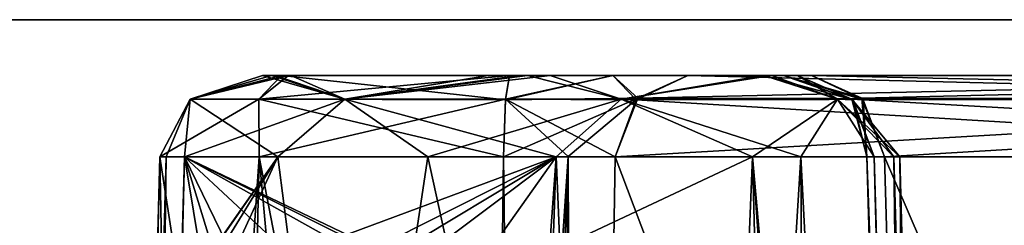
# Model space of a CAD drawing. Header units: inches. Extents: x -10 to 10, y -2.3 to 4.3.
# Tile 226 of 256: x -7.683 to -7.3299, y 0.4712 to 0.545. Entities that reach past the tile are written whole.
import ezdxf

# ---------------------------------------------------------------- set-up
doc = ezdxf.new("R2010")
doc.units = ezdxf.units.IN
doc.header["$LTSCALE"] = 65.185185
doc.header["$MEASUREMENT"] = 0
for name, color, linetype in [('5100', 7, 'CONTINUOUS'), ('5101', 7, 'CONTINUOUS'), ('5102', 7, 'CONTINUOUS'), ('5132', 7, 'CONTINUOUS'), ('5133', 7, 'CONTINUOUS'), ('5134', 7, 'CONTINUOUS'), ('5135', 7, 'CONTINUOUS'), ('5136', 7, 'CONTINUOUS'), ('5137', 7, 'CONTINUOUS'), ('5138', 7, 'CONTINUOUS'), ('5147', 7, 'CONTINUOUS'), ('5148', 7, 'CONTINUOUS'), ('5149', 7, 'CONTINUOUS'), ('5275', 7, 'CONTINUOUS'), ('5279', 7, 'CONTINUOUS'), ('5280', 7, 'CONTINUOUS'), ('5281', 7, 'CONTINUOUS'), ('5282', 7, 'CONTINUOUS'), ('5283', 7, 'CONTINUOUS'), ('5449', 7, 'CONTINUOUS'), ('5450', 7, 'CONTINUOUS'), ('8584', 7, 'CONTINUOUS'), ('8585', 7, 'CONTINUOUS'), ('8594', 7, 'CONTINUOUS')]:
    doc.layers.add(name, color=color, linetype=linetype)

msp = doc.modelspace()

# ---------------------------------------------------------------- linework, layer by layer
at = {"layer": '5100', "linetype": 'Continuous'}
for points in [[(-7.00716, -0.355, -1.11012), (-7.34848, -0.355, -1.71323), (-7.37286, 0.49579, -1.71107), (-7.00716, -0.355, -1.11012)], [(-7.02122, 0.49579, -1.08972), (-7.00716, -0.355, -1.11012), (-7.37286, 0.49579, -1.71107), (-7.02122, 0.49579, -1.08972)]]:
    msp.add_3dface(points, dxfattribs=at)
at = {"layer": '5101', "linetype": 'Continuous'}
for points in [[(-7.35468, -0.35516, -1.73281), (-7.35202, -0.35499, -1.75305), (-7.37921, 0.49587, -1.73195), (-7.35468, -0.35516, -1.73281)], [(-7.37921, 0.49587, -1.73195), (-7.35202, -0.35499, -1.75305), (-7.36426, 0.07008, -1.75338), (-7.37921, 0.49587, -1.73195)], [(-7.34848, -0.355, -1.71323), (-7.35468, -0.35516, -1.73281), (-7.37921, 0.49587, -1.73195), (-7.34848, -0.355, -1.71323)], [(-7.37286, 0.49579, -1.71107), (-7.34848, -0.355, -1.71323), (-7.37921, 0.49587, -1.73195), (-7.37286, 0.49579, -1.71107)], [(-7.37652, 0.49577, -1.75372), (-7.37921, 0.49587, -1.73195), (-7.36426, 0.07008, -1.75338), (-7.37652, 0.49577, -1.75372)]]:
    msp.add_3dface(points, dxfattribs=at)
at = {"layer": '5102', "linetype": 'Continuous'}
for points in [[(-7.61652, -0.355, -1.69876), (-7.63272, 0.49579, -1.80097), (-7.655, -0.355, -1.80097), (-7.61652, -0.355, -1.69876)], [(-7.655, -0.355, -1.80097), (-7.63272, 0.49579, -1.80097), (-7.62506, 0.44614, -1.84916), (-7.655, -0.355, -1.80097)], [(-7.63272, 0.49579, -1.80097), (-7.59045, 0.49579, -1.8981), (-7.62506, 0.44614, -1.84916), (-7.63272, 0.49579, -1.80097)], [(-7.59713, 0.49579, -1.71052), (-7.63272, 0.49579, -1.80097), (-7.61652, -0.355, -1.69876), (-7.59713, 0.49579, -1.71052)], [(-7.62506, 0.44614, -1.84916), (-7.59045, 0.49579, -1.8981), (-7.6175, 0.45671, -1.86486), (-7.62506, 0.44614, -1.84916)], [(-7.6175, 0.45671, -1.86486), (-7.59045, 0.49579, -1.8981), (-7.61283, 0.45933, -1.87266), (-7.6175, 0.45671, -1.86486)], [(-7.52019, -0.355, -1.64729), (-7.59713, 0.49579, -1.71052), (-7.61652, -0.355, -1.69876), (-7.52019, -0.355, -1.64729)], [(-7.59045, 0.49579, -1.8981), (-7.60672, 0.46037, -1.88143), (-7.61283, 0.45933, -1.87266), (-7.59045, 0.49579, -1.8981)], [(-7.58591, 0.46037, -1.90336), (-7.60672, 0.46037, -1.88143), (-7.59045, 0.49579, -1.8981), (-7.58591, 0.46037, -1.90336)], [(-7.50943, 0.49579, -1.66859), (-7.59713, 0.49579, -1.71052), (-7.51482, 0.06999, -1.65787), (-7.50943, 0.49579, -1.66859)], [(-7.51482, 0.06999, -1.65787), (-7.59713, 0.49579, -1.71052), (-7.52019, -0.355, -1.64729), (-7.51482, 0.06999, -1.65787)], [(-7.49057, 0.49579, -1.93336), (-7.58591, 0.46037, -1.90336), (-7.59045, 0.49579, -1.8981), (-7.49057, 0.49579, -1.93336)], [(-7.5607, 0.46037, -1.92004), (-7.58591, 0.46037, -1.90336), (-7.49057, 0.49579, -1.93336), (-7.5607, 0.46037, -1.92004)], [(-7.551, 0.45933, -1.92454), (-7.5607, 0.46037, -1.92004), (-7.49057, 0.49579, -1.93336), (-7.551, 0.45933, -1.92454)], [(-7.54247, 0.4567, -1.9278), (-7.551, 0.45933, -1.92454), (-7.49057, 0.49579, -1.93336), (-7.54247, 0.4567, -1.9278)], [(-7.52574, 0.44614, -1.9325), (-7.54247, 0.4567, -1.9278), (-7.49057, 0.49579, -1.93336), (-7.52574, 0.44614, -1.9325)], [(-7.52306, 0.04514, -1.94364), (-7.52574, 0.44614, -1.9325), (-7.49057, 0.49579, -1.93336), (-7.52306, 0.04514, -1.94364)], [(-7.52037, -0.355, -1.95463), (-7.52306, 0.04514, -1.94364), (-7.49057, 0.49579, -1.93336), (-7.52037, -0.355, -1.95463)], [(-7.45512, -0.355, -1.94933), (-7.52037, -0.355, -1.95463), (-7.49057, 0.49579, -1.93336), (-7.45512, -0.355, -1.94933)], [(-7.40287, 0.49579, -1.89143), (-7.45512, -0.355, -1.94933), (-7.49057, 0.49579, -1.93336), (-7.40287, 0.49579, -1.89143)], [(-7.39786, -0.355, -1.91756), (-7.45512, -0.355, -1.94933), (-7.40287, 0.49579, -1.89143), (-7.39786, -0.355, -1.91756)], [(-7.35883, -0.355, -1.86498), (-7.39786, -0.355, -1.91756), (-7.40287, 0.49579, -1.89143), (-7.35883, -0.355, -1.86498)], [(-7.36728, 0.49579, -1.80097), (-7.35883, -0.355, -1.86498), (-7.40287, 0.49579, -1.89143), (-7.36728, 0.49579, -1.80097)], [(-7.37652, 0.49577, -1.75372), (-7.36426, 0.07008, -1.75338), (-7.36949, 0.49579, -1.77686), (-7.37652, 0.49577, -1.75372)], [(-7.35202, -0.35499, -1.75305), (-7.3469, -0.355, -1.77681), (-7.36949, 0.49579, -1.77686), (-7.35202, -0.35499, -1.75305)], [(-7.36426, 0.07008, -1.75338), (-7.35202, -0.35499, -1.75305), (-7.36949, 0.49579, -1.77686), (-7.36426, 0.07008, -1.75338)], [(-7.3469, -0.355, -1.77681), (-7.345, -0.355, -1.80097), (-7.36949, 0.49579, -1.77686), (-7.3469, -0.355, -1.77681)], [(-7.36949, 0.49579, -1.77686), (-7.345, -0.355, -1.80097), (-7.36728, 0.49579, -1.80097), (-7.36949, 0.49579, -1.77686)], [(-7.345, -0.355, -1.80097), (-7.35883, -0.355, -1.86498), (-7.36728, 0.49579, -1.80097), (-7.345, -0.355, -1.80097)]]:
    msp.add_3dface(points, dxfattribs=at)
at = {"layer": '5132', "linetype": 'Continuous'}
for points in [[(-7.50943, 0.49579, -1.66859), (-7.51482, 0.06999, -1.65787), (-7.49876, -0.35525, -1.63918), (-7.50943, 0.49579, -1.66859)], [(-7.50943, 0.49579, -1.66859), (-7.49876, -0.35525, -1.63918), (-7.48628, 0.49589, -1.66099), (-7.50943, 0.49579, -1.66859)], [(-7.49876, -0.35525, -1.63918), (-7.4832, -0.355, -1.62236), (-7.48628, 0.49589, -1.66099), (-7.49876, -0.35525, -1.63918)], [(-7.48628, 0.49589, -1.66099), (-7.4832, -0.355, -1.62236), (-7.46948, 0.49579, -1.64335), (-7.48628, 0.49589, -1.66099)]]:
    msp.add_3dface(points, dxfattribs=at)
at = {"layer": '5133', "linetype": 'Continuous'}
for points in [[(-7.46948, 0.49579, -1.64335), (-7.4832, -0.355, -1.62236), (-7.12343, 0.49579, -1.03188), (-7.46948, 0.49579, -1.64335)], [(-7.12343, 0.49579, -1.03188), (-7.4832, -0.355, -1.62236), (-7.14815, -0.355, -1.03033), (-7.12343, 0.49579, -1.03188)]]:
    msp.add_3dface(points, dxfattribs=at)
at = {"layer": '5134', "linetype": 'Continuous'}
for points in [[(-7.44338, 0.525, -1.65812), (-7.46132, 0.5168, -1.64797), (-7.09733, 0.525, -1.04665), (-7.44338, 0.525, -1.65812)], [(-7.09733, 0.525, -1.04665), (-7.46132, 0.5168, -1.64797), (-7.11583, 0.51618, -1.03618), (-7.09733, 0.525, -1.04665)], [(-7.46132, 0.5168, -1.64797), (-7.46948, 0.49579, -1.64335), (-7.11583, 0.51618, -1.03618), (-7.46132, 0.5168, -1.64797)], [(-7.46948, 0.49579, -1.64335), (-7.12343, 0.49579, -1.03188), (-7.11583, 0.51618, -1.03618), (-7.46948, 0.49579, -1.64335)]]:
    msp.add_3dface(points, dxfattribs=at)
at = {"layer": '5135', "linetype": 'Continuous'}
for points in [[(-7.50881, 0.51618, -1.67731), (-7.46132, 0.5168, -1.64797), (-7.47027, 0.525, -1.68632), (-7.50881, 0.51618, -1.67731)], [(-7.5073, 0.525, -1.6985), (-7.50881, 0.51618, -1.67731), (-7.47027, 0.525, -1.68632), (-7.5073, 0.525, -1.6985)], [(-7.46132, 0.5168, -1.64797), (-7.44338, 0.525, -1.65812), (-7.47027, 0.525, -1.68632), (-7.46132, 0.5168, -1.64797)], [(-7.50943, 0.49579, -1.66859), (-7.48628, 0.49589, -1.66099), (-7.46132, 0.5168, -1.64797), (-7.50943, 0.49579, -1.66859)], [(-7.50943, 0.49579, -1.66859), (-7.46132, 0.5168, -1.64797), (-7.50881, 0.51618, -1.67731), (-7.50943, 0.49579, -1.66859)], [(-7.48628, 0.49589, -1.66099), (-7.46948, 0.49579, -1.64335), (-7.46132, 0.5168, -1.64797), (-7.48628, 0.49589, -1.66099)]]:
    msp.add_3dface(points, dxfattribs=at)
at = {"layer": '5136', "linetype": 'Continuous'}
for points in [[(-7.56643, 0.51649, -1.90528), (-7.6219, 0.51649, -1.8218), (-7.59269, 0.525, -1.84516), (-7.56643, 0.51649, -1.90528)], [(-7.6219, 0.51649, -1.8218), (-7.5973, 0.51649, -1.72464), (-7.58912, 0.525, -1.74996), (-7.6219, 0.51649, -1.8218)], [(-7.59269, 0.525, -1.84516), (-7.6219, 0.51649, -1.8218), (-7.58912, 0.525, -1.74996), (-7.59269, 0.525, -1.84516)], [(-7.5973, 0.51649, -1.72464), (-7.50881, 0.51618, -1.67731), (-7.58912, 0.525, -1.74996), (-7.5973, 0.51649, -1.72464)], [(-7.51496, 0.525, -1.90261), (-7.56643, 0.51649, -1.90528), (-7.59269, 0.525, -1.84516), (-7.51496, 0.525, -1.90261)], [(-7.50881, 0.51618, -1.67731), (-7.5073, 0.525, -1.6985), (-7.58912, 0.525, -1.74996), (-7.50881, 0.51618, -1.67731)], [(-7.46733, 0.51649, -1.92025), (-7.56643, 0.51649, -1.90528), (-7.4927, 0.525, -1.90345), (-7.46733, 0.51649, -1.92025)], [(-7.4927, 0.525, -1.90345), (-7.56643, 0.51649, -1.90528), (-7.50385, 0.525, -1.90363), (-7.4927, 0.525, -1.90345)], [(-7.50385, 0.525, -1.90363), (-7.56643, 0.51649, -1.90528), (-7.51496, 0.525, -1.90261), (-7.50385, 0.525, -1.90363)], [(-7.41338, 0.525, -1.85614), (-7.46733, 0.51649, -1.92025), (-7.4927, 0.525, -1.90345), (-7.41338, 0.525, -1.85614)], [(-7.38969, 0.51649, -1.85687), (-7.46733, 0.51649, -1.92025), (-7.41338, 0.525, -1.85614), (-7.38969, 0.51649, -1.85687)], [(-7.40405, 0.525, -1.76426), (-7.38969, 0.51649, -1.85687), (-7.41338, 0.525, -1.85614), (-7.40405, 0.525, -1.76426)], [(-7.38969, 0.51649, -1.85687), (-7.40405, 0.525, -1.76426), (-7.38451, 0.5165, -1.75679), (-7.38969, 0.51649, -1.85687)], [(-7.59045, 0.49579, -1.8981), (-7.63272, 0.49579, -1.80097), (-7.6219, 0.51649, -1.8218), (-7.59045, 0.49579, -1.8981)], [(-7.63272, 0.49579, -1.80097), (-7.59713, 0.49579, -1.71052), (-7.5973, 0.51649, -1.72464), (-7.63272, 0.49579, -1.80097)], [(-7.6219, 0.51649, -1.8218), (-7.63272, 0.49579, -1.80097), (-7.5973, 0.51649, -1.72464), (-7.6219, 0.51649, -1.8218)], [(-7.56643, 0.51649, -1.90528), (-7.59045, 0.49579, -1.8981), (-7.6219, 0.51649, -1.8218), (-7.56643, 0.51649, -1.90528)], [(-7.59713, 0.49579, -1.71052), (-7.50943, 0.49579, -1.66859), (-7.5973, 0.51649, -1.72464), (-7.59713, 0.49579, -1.71052)], [(-7.50943, 0.49579, -1.66859), (-7.50881, 0.51618, -1.67731), (-7.5973, 0.51649, -1.72464), (-7.50943, 0.49579, -1.66859)], [(-7.49057, 0.49579, -1.93336), (-7.59045, 0.49579, -1.8981), (-7.56643, 0.51649, -1.90528), (-7.49057, 0.49579, -1.93336)], [(-7.46733, 0.51649, -1.92025), (-7.49057, 0.49579, -1.93336), (-7.56643, 0.51649, -1.90528), (-7.46733, 0.51649, -1.92025)], [(-7.40287, 0.49579, -1.89143), (-7.49057, 0.49579, -1.93336), (-7.46733, 0.51649, -1.92025), (-7.40287, 0.49579, -1.89143)], [(-7.38969, 0.51649, -1.85687), (-7.40287, 0.49579, -1.89143), (-7.46733, 0.51649, -1.92025), (-7.38969, 0.51649, -1.85687)], [(-7.36728, 0.49579, -1.80097), (-7.40287, 0.49579, -1.89143), (-7.38969, 0.51649, -1.85687), (-7.36728, 0.49579, -1.80097)], [(-7.38451, 0.5165, -1.75679), (-7.36728, 0.49579, -1.80097), (-7.38969, 0.51649, -1.85687), (-7.38451, 0.5165, -1.75679)], [(-7.37652, 0.49577, -1.75372), (-7.36949, 0.49579, -1.77686), (-7.38451, 0.5165, -1.75679), (-7.37652, 0.49577, -1.75372)], [(-7.36949, 0.49579, -1.77686), (-7.36728, 0.49579, -1.80097), (-7.38451, 0.5165, -1.75679), (-7.36949, 0.49579, -1.77686)]]:
    msp.add_3dface(points, dxfattribs=at)
at = {"layer": '5137', "linetype": 'Continuous'}
for points in [[(-7.38451, 0.5165, -1.75679), (-7.40405, 0.525, -1.76426), (-7.4091, 0.525, -1.72974), (-7.38451, 0.5165, -1.75679)], [(-7.38047, 0.51618, -1.70676), (-7.38451, 0.5165, -1.75679), (-7.4091, 0.525, -1.72974), (-7.38047, 0.51618, -1.70676)], [(-7.39896, 0.525, -1.69629), (-7.38047, 0.51618, -1.70676), (-7.4091, 0.525, -1.72974), (-7.39896, 0.525, -1.69629)], [(-7.37921, 0.49587, -1.73195), (-7.37652, 0.49577, -1.75372), (-7.38451, 0.5165, -1.75679), (-7.37921, 0.49587, -1.73195)], [(-7.37921, 0.49587, -1.73195), (-7.38451, 0.5165, -1.75679), (-7.38047, 0.51618, -1.70676), (-7.37921, 0.49587, -1.73195)], [(-7.37286, 0.49579, -1.71107), (-7.37921, 0.49587, -1.73195), (-7.38047, 0.51618, -1.70676), (-7.37286, 0.49579, -1.71107)]]:
    msp.add_3dface(points, dxfattribs=at)
at = {"layer": '5138', "linetype": 'Continuous'}
for points in [[(-7.38047, 0.51618, -1.70676), (-7.39896, 0.525, -1.69629), (-7.02938, 0.5168, -1.0851), (-7.38047, 0.51618, -1.70676)], [(-7.02938, 0.5168, -1.0851), (-7.39896, 0.525, -1.69629), (-7.04732, 0.525, -1.07495), (-7.02938, 0.5168, -1.0851)], [(-7.02122, 0.49579, -1.08972), (-7.38047, 0.51618, -1.70676), (-7.02938, 0.5168, -1.0851), (-7.02122, 0.49579, -1.08972)], [(-7.02122, 0.49579, -1.08972), (-7.37286, 0.49579, -1.71107), (-7.38047, 0.51618, -1.70676), (-7.02122, 0.49579, -1.08972)]]:
    msp.add_3dface(points, dxfattribs=at)
at = {"layer": '5147', "linetype": 'Continuous'}
for points in [[(-7.34848, -0.355, 1.71323), (-7.0224, 0.49579, 1.09181), (-7.37286, 0.49579, 1.71107), (-7.34848, -0.355, 1.71323)], [(-7.34848, -0.355, 1.71323), (-7.00839, -0.355, 1.11228), (-7.0224, 0.49579, 1.09181), (-7.34848, -0.355, 1.71323)]]:
    msp.add_3dface(points, dxfattribs=at)
at = {"layer": '5148', "linetype": 'Continuous'}
for points in [[(-7.35467, -0.3552, 1.73281), (-7.34848, -0.355, 1.71323), (-7.37921, 0.49587, 1.73195), (-7.35467, -0.3552, 1.73281)], [(-7.34848, -0.355, 1.71323), (-7.37286, 0.49579, 1.71107), (-7.37921, 0.49587, 1.73195), (-7.34848, -0.355, 1.71323)], [(-7.37652, 0.49577, 1.75372), (-7.35467, -0.3552, 1.73281), (-7.37921, 0.49587, 1.73195), (-7.37652, 0.49577, 1.75372)], [(-7.36426, 0.07007, 1.75338), (-7.35467, -0.3552, 1.73281), (-7.37652, 0.49577, 1.75372), (-7.36426, 0.07007, 1.75338)]]:
    msp.add_3dface(points, dxfattribs=at)
at = {"layer": '5149', "linetype": 'Continuous'}
for points in [[(-7.655, -0.355, 1.80097), (-7.65318, -0.355, 1.82463), (-7.63272, 0.49579, 1.80097), (-7.655, -0.355, 1.80097)], [(-7.61652, -0.355, 1.69876), (-7.655, -0.355, 1.80097), (-7.59713, 0.49579, 1.71052), (-7.61652, -0.355, 1.69876)], [(-7.59713, 0.49579, 1.71052), (-7.655, -0.355, 1.80097), (-7.63272, 0.49579, 1.80097), (-7.59713, 0.49579, 1.71052)], [(-7.65318, -0.355, 1.82463), (-7.64778, -0.355, 1.84772), (-7.63051, 0.49579, 1.82509), (-7.65318, -0.355, 1.82463)], [(-7.63272, 0.49579, 1.80097), (-7.65318, -0.355, 1.82463), (-7.63051, 0.49579, 1.82509), (-7.63272, 0.49579, 1.80097)], [(-7.64778, -0.355, 1.84772), (-7.6365, 0.04514, 1.84846), (-7.63051, 0.49579, 1.82509), (-7.64778, -0.355, 1.84772)], [(-7.6365, 0.04514, 1.84846), (-7.62506, 0.44614, 1.84916), (-7.62396, 0.49579, 1.8484), (-7.6365, 0.04514, 1.84846)], [(-7.63051, 0.49579, 1.82509), (-7.6365, 0.04514, 1.84846), (-7.62396, 0.49579, 1.8484), (-7.63051, 0.49579, 1.82509)], [(-7.62506, 0.44614, 1.84916), (-7.6175, 0.45671, 1.86486), (-7.62396, 0.49579, 1.8484), (-7.62506, 0.44614, 1.84916)], [(-7.55099, 0.45933, 1.92454), (-7.54248, 0.4567, 1.92779), (-7.62396, 0.49579, 1.8484), (-7.55099, 0.45933, 1.92454)], [(-7.62396, 0.49579, 1.8484), (-7.54248, 0.4567, 1.92779), (-7.53668, 0.49579, 1.92853), (-7.62396, 0.49579, 1.8484)], [(-7.5607, 0.46037, 1.92004), (-7.55099, 0.45933, 1.92454), (-7.62396, 0.49579, 1.8484), (-7.5607, 0.46037, 1.92004)], [(-7.58591, 0.46037, 1.90336), (-7.5607, 0.46037, 1.92004), (-7.62396, 0.49579, 1.8484), (-7.58591, 0.46037, 1.90336)], [(-7.60672, 0.46037, 1.88143), (-7.58591, 0.46037, 1.90336), (-7.62396, 0.49579, 1.8484), (-7.60672, 0.46037, 1.88143)], [(-7.61283, 0.45933, 1.87266), (-7.60672, 0.46037, 1.88143), (-7.62396, 0.49579, 1.8484), (-7.61283, 0.45933, 1.87266)], [(-7.6175, 0.45671, 1.86486), (-7.61283, 0.45933, 1.87266), (-7.62396, 0.49579, 1.8484), (-7.6175, 0.45671, 1.86486)], [(-7.52019, -0.355, 1.64729), (-7.61652, -0.355, 1.69876), (-7.59713, 0.49579, 1.71052), (-7.52019, -0.355, 1.64729)], [(-7.51482, 0.06999, 1.65787), (-7.52019, -0.355, 1.64729), (-7.59713, 0.49579, 1.71052), (-7.51482, 0.06999, 1.65787)], [(-7.50943, 0.49579, 1.66859), (-7.51482, 0.06999, 1.65787), (-7.59713, 0.49579, 1.71052), (-7.50943, 0.49579, 1.66859)], [(-7.54248, 0.4567, 1.92779), (-7.52574, 0.44614, 1.9325), (-7.53668, 0.49579, 1.92853), (-7.54248, 0.4567, 1.92779)], [(-7.53668, 0.49579, 1.92853), (-7.52574, 0.44614, 1.9325), (-7.42016, 0.49579, 1.907), (-7.53668, 0.49579, 1.92853)], [(-7.52574, 0.44614, 1.9325), (-7.45512, -0.355, 1.94933), (-7.42016, 0.49579, 1.907), (-7.52574, 0.44614, 1.9325)], [(-7.45512, -0.355, 1.94933), (-7.39786, -0.355, 1.91756), (-7.42016, 0.49579, 1.907), (-7.45512, -0.355, 1.94933)], [(-7.39786, -0.355, 1.91756), (-7.35883, -0.355, 1.86498), (-7.42016, 0.49579, 1.907), (-7.39786, -0.355, 1.91756)], [(-7.35883, -0.355, 1.86498), (-7.345, -0.355, 1.80097), (-7.42016, 0.49579, 1.907), (-7.35883, -0.355, 1.86498)], [(-7.42016, 0.49579, 1.907), (-7.345, -0.355, 1.80097), (-7.36728, 0.49579, 1.80097), (-7.42016, 0.49579, 1.907)], [(-7.36426, 0.07007, 1.75338), (-7.37652, 0.49577, 1.75372), (-7.36949, 0.49579, 1.77686), (-7.36426, 0.07007, 1.75338)], [(-7.3469, -0.355, 1.77681), (-7.35203, -0.35477, 1.75306), (-7.36949, 0.49579, 1.77686), (-7.3469, -0.355, 1.77681)], [(-7.35203, -0.35477, 1.75306), (-7.36426, 0.07007, 1.75338), (-7.36949, 0.49579, 1.77686), (-7.35203, -0.35477, 1.75306)], [(-7.36728, 0.49579, 1.80097), (-7.3469, -0.355, 1.77681), (-7.36949, 0.49579, 1.77686), (-7.36728, 0.49579, 1.80097)], [(-7.345, -0.355, 1.80097), (-7.3469, -0.355, 1.77681), (-7.36728, 0.49579, 1.80097), (-7.345, -0.355, 1.80097)]]:
    msp.add_3dface(points, dxfattribs=at)
at = {"layer": '5275', "linetype": 'Continuous'}
for points in [[(-7.59141, 0.525, 1.84786), (-7.40406, 0.525, 1.76422), (-7.59595, 0.525, 1.83769), (-7.59141, 0.525, 1.84786)], [(-7.59595, 0.525, 1.83769), (-7.40406, 0.525, 1.76422), (-7.58661, 0.525, 1.7458), (-7.59595, 0.525, 1.83769)], [(-7.40405, 0.525, -1.76426), (-7.41338, 0.525, -1.85614), (-7.59269, 0.525, -1.84516), (-7.40405, 0.525, -1.76426)], [(-7.40405, 0.525, -1.76426), (-7.59269, 0.525, -1.84516), (-7.58912, 0.525, -1.74996), (-7.40405, 0.525, -1.76426)], [(-7.41338, 0.525, -1.85614), (-7.51496, 0.525, -1.90261), (-7.59269, 0.525, -1.84516), (-7.41338, 0.525, -1.85614)], [(-7.58579, 0.525, 1.85748), (-7.40406, 0.525, 1.76422), (-7.59141, 0.525, 1.84786), (-7.58579, 0.525, 1.85748)], [(-7.58912, 0.525, -1.74996), (-7.5073, 0.525, -1.6985), (-7.4091, 0.525, -1.72974), (-7.58912, 0.525, -1.74996)], [(-7.40405, 0.525, -1.76426), (-7.58912, 0.525, -1.74996), (-7.4091, 0.525, -1.72974), (-7.40405, 0.525, -1.76426)], [(-7.40406, 0.525, 1.76422), (-7.4091, 0.525, 1.72974), (-7.58661, 0.525, 1.7458), (-7.40406, 0.525, 1.76422)], [(-7.58661, 0.525, 1.7458), (-7.4091, 0.525, 1.72974), (-7.50729, 0.525, 1.6985), (-7.58661, 0.525, 1.7458)], [(-7.4161, 0.525, 1.86017), (-7.40406, 0.525, 1.76422), (-7.58579, 0.525, 1.85748), (-7.4161, 0.525, 1.86017)], [(-7.50087, 0.525, 1.90366), (-7.4161, 0.525, 1.86017), (-7.58579, 0.525, 1.85748), (-7.50087, 0.525, 1.90366)], [(-7.41338, 0.525, -1.85614), (-7.4927, 0.525, -1.90345), (-7.51496, 0.525, -1.90261), (-7.41338, 0.525, -1.85614)], [(-7.4927, 0.525, -1.90345), (-7.50385, 0.525, -1.90363), (-7.51496, 0.525, -1.90261), (-7.4927, 0.525, -1.90345)], [(-7.5073, 0.525, -1.6985), (-7.47027, 0.525, -1.68632), (-7.39896, 0.525, -1.69629), (-7.5073, 0.525, -1.6985)], [(-7.5073, 0.525, -1.6985), (-7.39896, 0.525, -1.69629), (-7.4091, 0.525, -1.72974), (-7.5073, 0.525, -1.6985)], [(-7.4091, 0.525, 1.72974), (-7.39896, 0.525, 1.69629), (-7.50729, 0.525, 1.6985), (-7.4091, 0.525, 1.72974)], [(-7.50729, 0.525, 1.6985), (-7.39896, 0.525, 1.69629), (-7.47028, 0.525, 1.68633), (-7.50729, 0.525, 1.6985)], [(-7.47028, 0.525, 1.68633), (-7.39896, 0.525, 1.69629), (-7.44338, 0.525, 1.65812), (-7.47028, 0.525, 1.68633)], [(-7.47027, 0.525, -1.68632), (-7.44338, 0.525, -1.65812), (-7.39896, 0.525, -1.69629), (-7.47027, 0.525, -1.68632)], [(-7.44338, 0.525, -1.65812), (-7.09733, 0.525, -1.04665), (-7.04732, 0.525, -1.07495), (-7.44338, 0.525, -1.65812)], [(-7.39896, 0.525, -1.69629), (-7.44338, 0.525, -1.65812), (-7.04732, 0.525, -1.07495), (-7.39896, 0.525, -1.69629)], [(-7.39896, 0.525, 1.69629), (-7.0485, 0.525, 1.07704), (-7.44338, 0.525, 1.65812), (-7.39896, 0.525, 1.69629)], [(-7.44338, 0.525, 1.65812), (-7.0485, 0.525, 1.07704), (-7.09781, 0.525, 1.0475), (-7.44338, 0.525, 1.65812)]]:
    msp.add_3dface(points, dxfattribs=at)
at = {"layer": '5279', "linetype": 'Continuous'}
for points in [[(-7.0485, 0.525, 1.07704), (-7.39896, 0.525, 1.69629), (-7.38102, 0.5168, 1.70645), (-7.0485, 0.525, 1.07704)], [(-7.03001, 0.51618, 1.08751), (-7.0485, 0.525, 1.07704), (-7.38102, 0.5168, 1.70645), (-7.03001, 0.51618, 1.08751)], [(-7.37286, 0.49579, 1.71107), (-7.03001, 0.51618, 1.08751), (-7.38102, 0.5168, 1.70645), (-7.37286, 0.49579, 1.71107)], [(-7.37286, 0.49579, 1.71107), (-7.0224, 0.49579, 1.09181), (-7.03001, 0.51618, 1.08751), (-7.37286, 0.49579, 1.71107)]]:
    msp.add_3dface(points, dxfattribs=at)
at = {"layer": '5280', "linetype": 'Continuous'}
for points in [[(-7.39896, 0.525, 1.69629), (-7.4091, 0.525, 1.72974), (-7.38102, 0.5168, 1.70645), (-7.39896, 0.525, 1.69629)], [(-7.4091, 0.525, 1.72974), (-7.40406, 0.525, 1.76422), (-7.3842, 0.51618, 1.75667), (-7.4091, 0.525, 1.72974)], [(-7.38102, 0.5168, 1.70645), (-7.4091, 0.525, 1.72974), (-7.3842, 0.51618, 1.75667), (-7.38102, 0.5168, 1.70645)], [(-7.37921, 0.49587, 1.73195), (-7.38102, 0.5168, 1.70645), (-7.3842, 0.51618, 1.75667), (-7.37921, 0.49587, 1.73195)], [(-7.37652, 0.49577, 1.75372), (-7.37921, 0.49587, 1.73195), (-7.3842, 0.51618, 1.75667), (-7.37652, 0.49577, 1.75372)], [(-7.37921, 0.49587, 1.73195), (-7.37286, 0.49579, 1.71107), (-7.38102, 0.5168, 1.70645), (-7.37921, 0.49587, 1.73195)]]:
    msp.add_3dface(points, dxfattribs=at)
at = {"layer": '5281', "linetype": 'Continuous'}
for points in [[(-7.59595, 0.525, 1.83769), (-7.58661, 0.525, 1.7458), (-7.6219, 0.51649, 1.8218), (-7.59595, 0.525, 1.83769)], [(-7.59595, 0.525, 1.83769), (-7.6219, 0.51649, 1.8218), (-7.56643, 0.51649, 1.90528), (-7.59595, 0.525, 1.83769)], [(-7.58661, 0.525, 1.7458), (-7.5973, 0.51649, 1.72464), (-7.6219, 0.51649, 1.8218), (-7.58661, 0.525, 1.7458)], [(-7.58661, 0.525, 1.7458), (-7.50729, 0.525, 1.6985), (-7.5973, 0.51649, 1.72464), (-7.58661, 0.525, 1.7458)], [(-7.5973, 0.51649, 1.72464), (-7.50729, 0.525, 1.6985), (-7.50879, 0.5165, 1.67763), (-7.5973, 0.51649, 1.72464)], [(-7.59141, 0.525, 1.84786), (-7.59595, 0.525, 1.83769), (-7.56643, 0.51649, 1.90528), (-7.59141, 0.525, 1.84786)], [(-7.58579, 0.525, 1.85748), (-7.59141, 0.525, 1.84786), (-7.56643, 0.51649, 1.90528), (-7.58579, 0.525, 1.85748)], [(-7.50087, 0.525, 1.90366), (-7.58579, 0.525, 1.85748), (-7.56643, 0.51649, 1.90528), (-7.50087, 0.525, 1.90366)], [(-7.50087, 0.525, 1.90366), (-7.56643, 0.51649, 1.90528), (-7.46733, 0.51649, 1.92025), (-7.50087, 0.525, 1.90366)], [(-7.4161, 0.525, 1.86017), (-7.50087, 0.525, 1.90366), (-7.46733, 0.51649, 1.92025), (-7.4161, 0.525, 1.86017)], [(-7.4161, 0.525, 1.86017), (-7.46733, 0.51649, 1.92025), (-7.38969, 0.51649, 1.85687), (-7.4161, 0.525, 1.86017)], [(-7.40406, 0.525, 1.76422), (-7.4161, 0.525, 1.86017), (-7.3842, 0.51618, 1.75667), (-7.40406, 0.525, 1.76422)], [(-7.3842, 0.51618, 1.75667), (-7.4161, 0.525, 1.86017), (-7.38969, 0.51649, 1.85687), (-7.3842, 0.51618, 1.75667)], [(-7.59713, 0.49579, 1.71052), (-7.63272, 0.49579, 1.80097), (-7.5973, 0.51649, 1.72464), (-7.59713, 0.49579, 1.71052)], [(-7.63272, 0.49579, 1.80097), (-7.63051, 0.49579, 1.82509), (-7.6219, 0.51649, 1.8218), (-7.63272, 0.49579, 1.80097)], [(-7.5973, 0.51649, 1.72464), (-7.63272, 0.49579, 1.80097), (-7.6219, 0.51649, 1.8218), (-7.5973, 0.51649, 1.72464)], [(-7.63051, 0.49579, 1.82509), (-7.62396, 0.49579, 1.8484), (-7.6219, 0.51649, 1.8218), (-7.63051, 0.49579, 1.82509)], [(-7.62396, 0.49579, 1.8484), (-7.53668, 0.49579, 1.92853), (-7.56643, 0.51649, 1.90528), (-7.62396, 0.49579, 1.8484)], [(-7.6219, 0.51649, 1.8218), (-7.62396, 0.49579, 1.8484), (-7.56643, 0.51649, 1.90528), (-7.6219, 0.51649, 1.8218)], [(-7.50879, 0.5165, 1.67763), (-7.59713, 0.49579, 1.71052), (-7.5973, 0.51649, 1.72464), (-7.50879, 0.5165, 1.67763)], [(-7.50943, 0.49579, 1.66859), (-7.59713, 0.49579, 1.71052), (-7.50879, 0.5165, 1.67763), (-7.50943, 0.49579, 1.66859)], [(-7.56643, 0.51649, 1.90528), (-7.53668, 0.49579, 1.92853), (-7.46733, 0.51649, 1.92025), (-7.56643, 0.51649, 1.90528)], [(-7.53668, 0.49579, 1.92853), (-7.42016, 0.49579, 1.907), (-7.46733, 0.51649, 1.92025), (-7.53668, 0.49579, 1.92853)], [(-7.46733, 0.51649, 1.92025), (-7.42016, 0.49579, 1.907), (-7.38969, 0.51649, 1.85687), (-7.46733, 0.51649, 1.92025)], [(-7.42016, 0.49579, 1.907), (-7.36728, 0.49579, 1.80097), (-7.38969, 0.51649, 1.85687), (-7.42016, 0.49579, 1.907)], [(-7.36949, 0.49579, 1.77686), (-7.37652, 0.49577, 1.75372), (-7.38969, 0.51649, 1.85687), (-7.36949, 0.49579, 1.77686)], [(-7.37652, 0.49577, 1.75372), (-7.3842, 0.51618, 1.75667), (-7.38969, 0.51649, 1.85687), (-7.37652, 0.49577, 1.75372)], [(-7.36728, 0.49579, 1.80097), (-7.36949, 0.49579, 1.77686), (-7.38969, 0.51649, 1.85687), (-7.36728, 0.49579, 1.80097)]]:
    msp.add_3dface(points, dxfattribs=at)
at = {"layer": '5282', "linetype": 'Continuous'}
for points in [[(-7.50729, 0.525, 1.6985), (-7.47028, 0.525, 1.68633), (-7.50879, 0.5165, 1.67763), (-7.50729, 0.525, 1.6985)], [(-7.50879, 0.5165, 1.67763), (-7.47028, 0.525, 1.68633), (-7.46188, 0.51618, 1.64765), (-7.50879, 0.5165, 1.67763)], [(-7.47028, 0.525, 1.68633), (-7.44338, 0.525, 1.65812), (-7.46188, 0.51618, 1.64765), (-7.47028, 0.525, 1.68633)], [(-7.50943, 0.49579, 1.66859), (-7.50879, 0.5165, 1.67763), (-7.48628, 0.49589, 1.66099), (-7.50943, 0.49579, 1.66859)], [(-7.46948, 0.49579, 1.64335), (-7.50879, 0.5165, 1.67763), (-7.46188, 0.51618, 1.64765), (-7.46948, 0.49579, 1.64335)], [(-7.50879, 0.5165, 1.67763), (-7.46948, 0.49579, 1.64335), (-7.48628, 0.49589, 1.66099), (-7.50879, 0.5165, 1.67763)]]:
    msp.add_3dface(points, dxfattribs=at)
at = {"layer": '5283', "linetype": 'Continuous'}
for points in [[(-7.52019, -0.355, 1.64729), (-7.51482, 0.06999, 1.65787), (-7.48628, 0.49589, 1.66099), (-7.52019, -0.355, 1.64729)], [(-7.52019, -0.355, 1.64729), (-7.48628, 0.49589, 1.66099), (-7.49876, -0.3552, 1.63918), (-7.52019, -0.355, 1.64729)], [(-7.51482, 0.06999, 1.65787), (-7.50943, 0.49579, 1.66859), (-7.48628, 0.49589, 1.66099), (-7.51482, 0.06999, 1.65787)], [(-7.49876, -0.3552, 1.63918), (-7.48628, 0.49589, 1.66099), (-7.4832, -0.355, 1.62236), (-7.49876, -0.3552, 1.63918)], [(-7.48628, 0.49589, 1.66099), (-7.46948, 0.49579, 1.64335), (-7.4832, -0.355, 1.62236), (-7.48628, 0.49589, 1.66099)]]:
    msp.add_3dface(points, dxfattribs=at)
at = {"layer": '5449', "linetype": 'Continuous'}
for points in [[(-7.4832, -0.355, 1.62236), (-7.46948, 0.49579, 1.64335), (-7.14859, -0.355, 1.0311), (-7.4832, -0.355, 1.62236)], [(-7.14859, -0.355, 1.0311), (-7.46948, 0.49579, 1.64335), (-7.12391, 0.49579, 1.03273), (-7.14859, -0.355, 1.0311)]]:
    msp.add_3dface(points, dxfattribs=at)
at = {"layer": '5450', "linetype": 'Continuous'}
for points in [[(-7.46188, 0.51618, 1.64765), (-7.44338, 0.525, 1.65812), (-7.11575, 0.5168, 1.03735), (-7.46188, 0.51618, 1.64765)], [(-7.44338, 0.525, 1.65812), (-7.09781, 0.525, 1.0475), (-7.11575, 0.5168, 1.03735), (-7.44338, 0.525, 1.65812)], [(-7.46948, 0.49579, 1.64335), (-7.46188, 0.51618, 1.64765), (-7.12391, 0.49579, 1.03273), (-7.46948, 0.49579, 1.64335)], [(-7.12391, 0.49579, 1.03273), (-7.46188, 0.51618, 1.64765), (-7.11575, 0.5168, 1.03735), (-7.12391, 0.49579, 1.03273)]]:
    msp.add_3dface(points, dxfattribs=at)
at = {"layer": '8584', "linetype": 'Continuous'}
for points in [[(-9, 0.545, 13.9861), (-9, 0.545, 14.1431), (-3.55711, 0.545, 14.1431), (-9, 0.545, 13.9861)], [(-3.55711, 0.545, 13.9861), (-9, 0.545, 13.9861), (-3.55711, 0.545, 14.1431), (-3.55711, 0.545, 13.9861)]]:
    msp.add_3dface(points, dxfattribs=at)
at = {"layer": '8585', "linetype": 'Continuous'}
for points in [[(-9, -1.955, 13.9861), (-9, 0.545, 13.9861), (-3.55711, 0.545, 13.9861), (-9, -1.955, 13.9861)], [(-9, -1.955, 13.9861), (-3.55711, 0.545, 13.9861), (-3.55711, -1.955, 13.9861), (-9, -1.955, 13.9861)]]:
    msp.add_3dface(points, dxfattribs=at)
at = {"layer": '8594', "linetype": 'Continuous'}
for points in [[(-9, 0.545, 14.1431), (-9, -1.955, 14.1431), (-3.55711, -1.955, 14.1431), (-9, 0.545, 14.1431)], [(-3.55711, 0.545, 14.1431), (-9, 0.545, 14.1431), (-3.55711, -1.955, 14.1431), (-3.55711, 0.545, 14.1431)]]:
    msp.add_3dface(points, dxfattribs=at)

doc.saveas('drawing.dxf')
